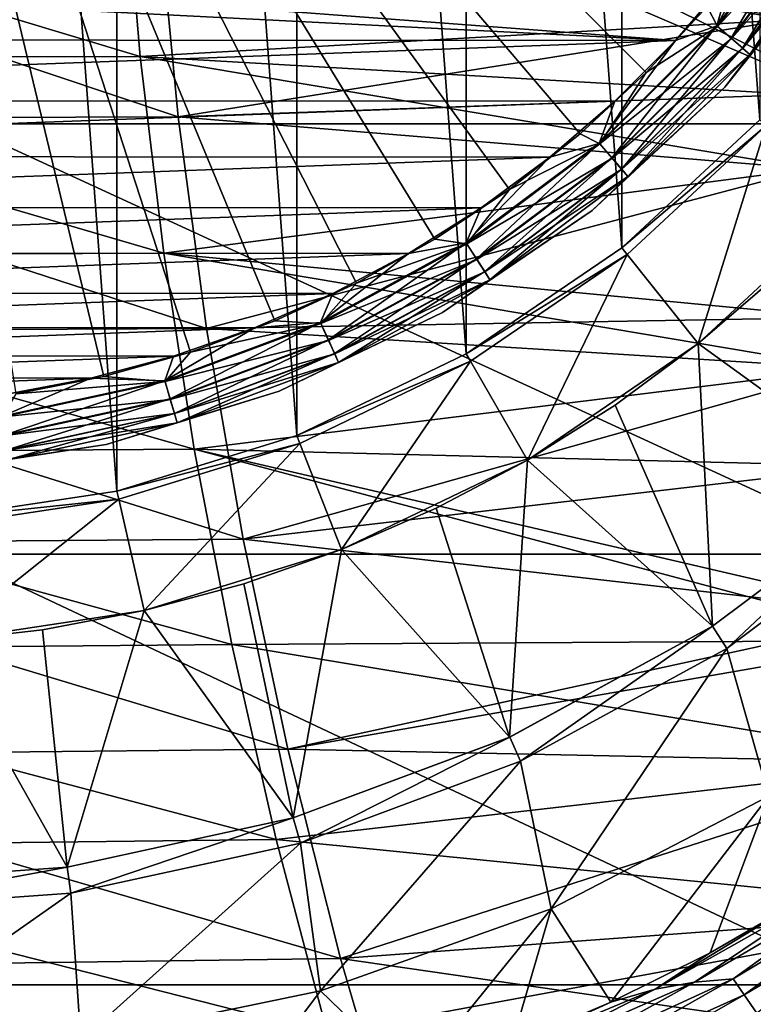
# Model space of a CAD drawing. Header units: metres. Extents: x -82 to 113, y -109 to 109.
# Tile 157 of 256: x 49.34 to 54.73, y -12.79 to -5.56. Entities that reach past the tile are written whole.
import ezdxf

# ---------------------------------------------------------------- set-up
doc = ezdxf.new("R2010")
doc.units = ezdxf.units.M
doc.layers.add('solid_20_382_013_XXX', color=7, linetype='CONTINUOUS')

msp = doc.modelspace()

# ---------------------------------------------------------------- linework, layer by layer
at = {"layer": 'solid_20_382_013_XXX'}
for points in [[(48.691231, -9.224134, -77), (48.69128, 9.224131, -77), (50.0583, -9.018087, -77)], [(50.0583, -9.018087, -77), (48.69128, 9.224131, -77), (50.058353, 9.018075, -77)], [(50.0583, -9.018087, -77), (50.058353, 9.018075, -77), (51.379326, -8.610613, -77)], [(51.379326, -8.610613, -77), (50.058353, 9.018075, -77), (51.379368, 8.610595, -77)], [(51.379326, -8.610613, -77), (51.379368, 8.610595, -77), (52.625015, -8.010726, -77)], [(52.625015, -8.010726, -77), (51.379368, 8.610595, -77), (52.625057, 8.010703, -77)], [(52.625015, -8.010726, -77), (52.625057, 8.010703, -77), (53.767246, -7.231968, -77)], [(53.767246, -7.231968, -77), (52.625057, 8.010703, -77), (53.7673, 7.231925, -77)], [(53.767246, -7.231968, -77), (53.7673, 7.231925, -77), (54.780716, -6.291613, -77)], [(54.780716, -6.291613, -77), (53.7673, 7.231925, -77), (54.780743, 6.291582, -77)], [(48, 0, -1.04465), (49.315422, -8.3052, -1.191425), (49.962982, -8.176391, -1.191425)], [(48, 0, -1.04465), (49.962982, -8.176391, -1.191425), (50.598446, -7.997172, -1.191425)], [(48, 0, -1.04465), (50.598446, -7.997172, -1.191425), (51.217884, -7.768648, -1.191425)], [(48, 0, -1.04465), (51.217884, -7.768648, -1.191425), (51.817486, -7.492228, -1.191425)], [(48, 0, -1.04465), (51.817486, -7.492228, -1.191425), (52.393551, -7.169615, -1.191425)], [(48, 0, -1.04465), (52.393551, -7.169615, -1.191425), (52.942528, -6.8028, -1.191425)], [(48, 0, -1.04465), (52.942528, -6.8028, -1.191425), (53.461033, -6.394043, -1.191425)], [(48, 0, -1.04465), (53.461033, -6.394043, -1.191425), (53.945869, -5.945865, -1.191425)], [(48, 0, -1.04465), (53.945869, -5.945865, -1.191425), (54.394047, -5.461029, -1.191425)], [(55.861786, -6.320729, -23.743919), (49.494446, -3.164906, -23.589575), (48.963856, -3.364667, -23.578234)], [(55.861786, -6.320729, -23.743919), (56.412704, -3.158785, -23.756273), (49.494446, -3.164906, -23.589575)], [(48.89362, -6.320729, -23.577753), (55.861786, -6.320729, -23.743919), (48.963856, -3.364667, -23.578234)], [(50.107315, -4.377068, 26.99251), (50.229362, -5.82642, 27.028347), (45.428402, -4.383307, 26.909025)], [(50.229362, -5.82642, 27.028347), (45.50174, -5.838968, 26.947769), (45.428402, -4.383307, 26.909025)], [(54.980846, -5.557063, 27.123907), (50.229362, -5.82642, 27.028347), (50.107315, -4.377068, 26.99251)], [(54.98082, -5.557076, 31.947803), (54.8409, -4.458046, 31.972303), (50.359615, -4.711936, 32.067299)], [(55.19651, -4.624917, -19.175528), (54.465065, -5.602012, -19.175528), (54.943752, -4.726972, -19.200001)], [(54.570503, -5.693372, -19.104416), (54.465065, -5.602012, -19.175528), (55.19651, -4.624917, -19.175528)], [(54.570503, -5.693372, -19.104416), (55.19651, -4.624917, -19.175528), (55.313873, -4.700342, -19.104416)], [(54.469738, -5.606061, -1.217874), (55.201714, -4.628259, -1.217874), (54.394047, -5.461029, -1.191425)], [(55.317108, -4.70242, -1.289755), (55.201714, -4.628259, -1.217874), (54.469738, -5.606061, -1.217874)], [(50.508923, -6.271098, 32.025803), (50.359615, -4.711936, 32.067299), (45.879898, -4.718486, 32.147881)], [(50.508923, -6.271098, 32.025803), (45.879898, -4.718486, 32.147881), (45.976154, -6.284601, 32.10313)], [(54.98082, -5.557076, 31.947803), (50.359615, -4.711936, 32.067299), (50.508923, -6.271098, 32.025803)], [(54.465065, -5.602012, -19.175528), (54.570705, -5.233147, -19.200001), (54.943752, -4.726972, -19.200001)], [(54.573406, -5.695889, -1.289755), (55.317108, -4.70242, -1.289755), (54.469738, -5.606061, -1.217874)], [(54.570503, -5.693372, -19.104416), (55.313873, -4.700342, -19.104416), (54.654144, -5.765848, -18.993639)], [(55.408466, -4.761132, -1.400161), (55.317108, -4.70242, -1.289755), (54.573406, -5.695889, -1.289755)], [(54.655479, -5.767005, -1.400161), (55.408466, -4.761132, -1.400161), (54.573406, -5.695889, -1.289755)], [(55.313873, -4.700342, -19.104416), (55.406979, -4.760177, -18.993639), (54.654144, -5.765848, -18.993639)], [(54.654144, -5.765848, -18.993639), (55.406979, -4.760177, -18.993639), (54.707787, -5.81233, -18.854061)], [(54.655479, -5.767005, -1.400161), (55.467022, -4.798763, -1.538501), (55.408466, -4.761132, -1.400161)], [(55.406979, -4.760177, -18.993639), (55.46669, -4.798552, -18.854061), (54.707787, -5.81233, -18.854061)], [(54.655479, -5.767005, -1.400161), (54.70808, -5.812586, -1.538501), (55.467022, -4.798763, -1.538501)], [(54.707787, -5.81233, -18.854061), (55.46669, -4.798552, -18.854061), (55.353527, -5.013546, -18.700001)], [(55.467022, -4.798763, -1.538501), (54.70808, -5.812586, -1.538501), (55.353527, -5.013546, -1.691349)], [(54.707787, -5.81233, -18.854061), (55.353527, -5.013546, -18.700001), (54.524162, -6.053535, -18.700001)], [(54.524162, -6.053535, -1.691349), (54.524162, -6.053535, -18.700001), (55.353527, -5.013546, -18.700001)], [(55.353527, -5.013546, -1.691349), (54.524162, -6.053535, -1.691349), (55.353527, -5.013546, -18.700001)], [(54.70808, -5.812586, -1.538501), (54.524162, -6.053535, -1.691349), (55.353527, -5.013546, -1.691349)], [(54.570705, -5.233147, -19.200001), (54.160679, -5.710167, -19.200001), (48.937138, -5.314723, -19.200001)], [(54.465065, -5.602012, -19.175528), (54.160679, -5.710167, -19.200001), (54.570705, -5.233147, -19.200001)], [(54.160679, -5.710167, -19.200001), (48, -5.396713, -19.200001), (48.937138, -5.314723, -19.200001)], [(54.160679, -5.710167, -19.200001), (41.833347, -5.703718, -19.200001), (48, -5.396713, -19.200001)], [(54.469738, -5.606061, -1.217874), (54.394047, -5.461029, -1.191425), (53.945869, -5.945865, -1.191425)], [(54.980846, -5.557063, 27.123907), (55.062607, -6.106158, 27.138224), (50.229362, -5.82642, 27.028347)], [(55.06258, -6.106159, 31.933487), (54.98082, -5.557076, 31.947803), (50.508923, -6.271098, 32.025803)], [(54.465065, -5.602012, -19.175528), (53.602013, -6.465066, -19.175528), (54.160679, -5.710167, -19.200001)], [(53.693371, -6.570502, -19.104416), (53.602013, -6.465066, -19.175528), (54.465065, -5.602012, -19.175528)], [(53.60606, -6.469739, -1.217874), (54.469738, -5.606061, -1.217874), (53.945869, -5.945865, -1.191425)], [(54.573406, -5.695889, -1.289755), (54.469738, -5.606061, -1.217874), (53.60606, -6.469739, -1.217874)], [(53.693371, -6.570502, -19.104416), (54.465065, -5.602012, -19.175528), (54.570503, -5.693372, -19.104416)], [(54.160679, -5.710167, -19.200001), (42.277557, -6.149277, -19.200001), (41.833347, -5.703718, -19.200001)], [(54.160679, -5.710167, -19.200001), (53.71603, -6.155238, -19.200001), (42.277557, -6.149277, -19.200001)], [(53.602013, -6.465066, -19.175528), (53.71603, -6.155238, -19.200001), (54.160679, -5.710167, -19.200001)], [(53.695889, -6.573406, -1.289755), (54.573406, -5.695889, -1.289755), (53.60606, -6.469739, -1.217874)], [(53.693371, -6.570502, -19.104416), (54.570503, -5.693372, -19.104416), (53.765846, -6.654143, -18.993639)], [(54.655479, -5.767005, -1.400161), (54.573406, -5.695889, -1.289755), (53.695889, -6.573406, -1.289755)], [(54.570503, -5.693372, -19.104416), (54.654144, -5.765848, -18.993639), (53.765846, -6.654143, -18.993639)], [(53.767006, -6.655478, -1.400161), (54.655479, -5.767005, -1.400161), (53.695889, -6.573406, -1.289755)], [(53.765846, -6.654143, -18.993639), (54.654144, -5.765848, -18.993639), (53.812328, -6.707787, -18.854061)], [(53.767006, -6.655478, -1.400161), (54.70808, -5.812586, -1.538501), (54.655479, -5.767005, -1.400161)], [(54.654144, -5.765848, -18.993639), (54.707787, -5.81233, -18.854061), (53.812328, -6.707787, -18.854061)], [(50.229362, -5.82642, 27.028347), (50.402534, -7.270938, 27.074776), (45.50174, -5.838968, 26.947769)], [(50.402534, -7.270938, 27.074776), (45.619076, -7.291907, 26.997969), (45.50174, -5.838968, 26.947769)], [(55.151798, -6.652133, 27.153841), (50.402534, -7.270938, 27.074776), (50.229362, -5.82642, 27.028347)], [(55.062607, -6.106158, 27.138224), (55.151798, -6.652133, 27.153841), (50.229362, -5.82642, 27.028347)], [(53.767006, -6.655478, -1.400161), (53.812588, -6.708082, -1.538501), (54.70808, -5.812586, -1.538501)], [(53.812328, -6.707787, -18.854061), (54.707787, -5.81233, -18.854061), (54.524162, -6.053535, -18.700001)], [(54.70808, -5.812586, -1.538501), (53.812588, -6.708082, -1.538501), (54.524162, -6.053535, -1.691349)], [(53.60606, -6.469739, -1.217874), (53.945869, -5.945865, -1.191425), (53.461033, -6.394043, -1.191425)], [(53.812328, -6.707787, -18.854061), (54.524162, -6.053535, -18.700001), (53.549061, -6.958298, -18.700001)], [(53.549061, -6.958298, -1.691349), (53.549061, -6.958298, -18.700001), (54.524162, -6.053535, -18.700001)], [(54.524162, -6.053535, -1.691349), (53.549061, -6.958298, -1.691349), (54.524162, -6.053535, -18.700001)], [(53.812588, -6.708082, -1.538501), (53.549061, -6.958298, -1.691349), (54.524162, -6.053535, -1.691349)], [(55.151772, -6.652149, 31.91787), (55.06258, -6.106159, 31.933487), (50.508923, -6.271098, 32.025803)], [(53.71603, -6.155238, -19.200001), (42.753796, -6.560284, -19.200001), (42.277557, -6.149277, -19.200001)], [(53.71603, -6.155238, -19.200001), (53.23938, -6.565737, -19.200001), (42.753796, -6.560284, -19.200001)], [(53.602013, -6.465066, -19.175528), (53.23938, -6.565737, -19.200001), (53.71603, -6.155238, -19.200001)], [(50.717796, -7.824518, 31.972084), (50.508923, -6.271098, 32.025803), (45.976154, -6.284601, 32.10313)], [(50.717796, -7.824518, 31.972084), (45.976154, -6.284601, 32.10313), (46.124413, -7.847358, 32.045174)], [(55.151772, -6.652149, 31.91787), (50.508923, -6.271098, 32.025803), (50.717796, -7.824518, 31.972084)], [(48.840656, -9.482674, -23.578005), (55.760647, -9.482674, -23.74416), (48.89362, -6.320729, -23.577753)], [(55.760647, -9.482674, -23.74416), (55.861786, -6.320729, -23.743919), (48.89362, -6.320729, -23.577753)], [(53.767246, -7.231968, -77), (54.780716, -6.291613, -77), (53.767277, -7.231945, -76)], [(54.780716, -6.291613, -77), (54.780735, -6.29159, -76), (53.767277, -7.231945, -76)], [(54.826435, -6.333931, -76), (53.767277, -7.231945, -76), (54.780735, -6.29159, -76)], [(54.826435, -6.333931, -76), (53.806164, -7.280614, -76), (53.767277, -7.231945, -76)], [(53.806103, -7.280664, -75.937698), (54.826393, -6.333979, -75.937698), (54.328411, -7.935597, -75.099998)], [(53.806164, -7.280614, -76), (54.826393, -6.333979, -75.937698), (53.806103, -7.280664, -75.937698)], [(54.826435, -6.333931, -76), (54.826393, -6.333979, -75.937698), (53.806164, -7.280614, -76)], [(54.826393, -6.333979, -75.937698), (55.440464, -6.903767, -75.099998), (54.328411, -7.935597, -75.099998)], [(53.60606, -6.469739, -1.217874), (53.461033, -6.394043, -1.191425), (52.942528, -6.8028, -1.191425)], [(53.602013, -6.465066, -19.175528), (52.624916, -7.19651, -19.175528), (53.23938, -6.565737, -19.200001)], [(52.70034, -7.313875, -19.104416), (52.624916, -7.19651, -19.175528), (53.602013, -6.465066, -19.175528)], [(52.628258, -7.201712, -1.217874), (53.60606, -6.469739, -1.217874), (52.942528, -6.8028, -1.191425)], [(53.695889, -6.573406, -1.289755), (53.60606, -6.469739, -1.217874), (52.628258, -7.201712, -1.217874)], [(52.70034, -7.313875, -19.104416), (53.602013, -6.465066, -19.175528), (53.693371, -6.570502, -19.104416)], [(53.23938, -6.565737, -19.200001), (43.259304, -6.934392, -19.200001), (42.753796, -6.560284, -19.200001)], [(53.23938, -6.565737, -19.200001), (52.733467, -6.939327, -19.200001), (43.259304, -6.934392, -19.200001)], [(52.624916, -7.19651, -19.175528), (52.733467, -6.939327, -19.200001), (53.23938, -6.565737, -19.200001)], [(52.702419, -7.317108, -1.289755), (53.695889, -6.573406, -1.289755), (52.628258, -7.201712, -1.217874)], [(52.70034, -7.313875, -19.104416), (53.693371, -6.570502, -19.104416), (52.760178, -7.406979, -18.993639)], [(53.767006, -6.655478, -1.400161), (53.695889, -6.573406, -1.289755), (52.702419, -7.317108, -1.289755)], [(53.693371, -6.570502, -19.104416), (53.765846, -6.654143, -18.993639), (52.760178, -7.406979, -18.993639)], [(55.151798, -6.652133, 27.153841), (55.354015, -7.74428, 27.189249), (50.402534, -7.270938, 27.074776)], [(55.353992, -7.744298, 31.882462), (55.151772, -6.652149, 31.91787), (50.717796, -7.824518, 31.972084)], [(52.761131, -7.408465, -1.400161), (53.767006, -6.655478, -1.400161), (52.702419, -7.317108, -1.289755)], [(52.760178, -7.406979, -18.993639), (53.765846, -6.654143, -18.993639), (52.79855, -7.466692, -18.854061)], [(52.761131, -7.408465, -1.400161), (53.812588, -6.708082, -1.538501), (53.767006, -6.655478, -1.400161)], [(52.761131, -7.408465, -1.400161), (52.798763, -7.467021, -1.538501), (53.812588, -6.708082, -1.538501)], [(53.765846, -6.654143, -18.993639), (53.812328, -6.707787, -18.854061), (52.79855, -7.466692, -18.854061)], [(52.79855, -7.466692, -18.854061), (53.812328, -6.707787, -18.854061), (53.549061, -6.958298, -18.700001)], [(53.812588, -6.708082, -1.538501), (52.798763, -7.467021, -1.538501), (53.549061, -6.958298, -1.691349)], [(52.628258, -7.201712, -1.217874), (52.942528, -6.8028, -1.191425), (52.393551, -7.169615, -1.191425)], [(52.733467, -6.939327, -19.200001), (43.79142, -7.269652, -19.200001), (43.259304, -6.934392, -19.200001)], [(52.733467, -6.939327, -19.200001), (52.200985, -7.274044, -19.200001), (43.79142, -7.269652, -19.200001)], [(52.624916, -7.19651, -19.175528), (52.200985, -7.274044, -19.200001), (52.733467, -6.939327, -19.200001)], [(55.440464, -6.903767, -75.099998), (54.903786, -7.440448, -67), (54.328411, -7.935597, -67)], [(54.328411, -7.935597, -75.099998), (55.440464, -6.903767, -75.099998), (54.328411, -7.935597, -67)], [(52.79855, -7.466692, -18.854061), (53.549061, -6.958298, -18.700001), (52.450005, -7.707624, -18.700001)], [(52.450005, -7.707624, -1.691349), (52.450005, -7.707624, -18.700001), (53.549061, -6.958298, -18.700001)], [(53.549061, -6.958298, -1.691349), (52.450005, -7.707624, -1.691349), (53.549061, -6.958298, -18.700001)], [(52.798763, -7.467021, -1.538501), (52.450005, -7.707624, -1.691349), (53.549061, -6.958298, -1.691349)], [(52.624916, -7.19651, -19.175528), (51.553673, -7.781455, -19.175528), (52.200985, -7.274044, -19.200001)], [(51.611626, -7.908359, -19.104416), (51.553673, -7.781455, -19.175528), (52.624916, -7.19651, -19.175528)], [(51.55624, -7.787079, -1.217874), (52.628258, -7.201712, -1.217874), (51.817486, -7.492228, -1.191425)], [(52.702419, -7.317108, -1.289755), (52.628258, -7.201712, -1.217874), (51.55624, -7.787079, -1.217874)], [(51.611626, -7.908359, -19.104416), (52.624916, -7.19651, -19.175528), (52.70034, -7.313875, -19.104416)], [(52.628258, -7.201712, -1.217874), (52.393551, -7.169615, -1.191425), (51.817486, -7.492228, -1.191425)], [(52.200985, -7.274044, -19.200001), (44.347111, -7.564153, -19.200001), (43.79142, -7.269652, -19.200001)], [(52.200985, -7.274044, -19.200001), (51.64497, -7.567971, -19.200001), (44.347111, -7.564153, -19.200001)], [(50.402534, -7.270938, 27.074776), (50.626827, -8.710622, 27.131794), (45.619076, -7.291907, 26.997969)], [(50.626827, -8.710622, 27.131794), (45.780403, -8.742126, 27.059628), (45.619076, -7.291907, 26.997969)], [(55.430614, -8.118274, 27.20266), (50.626827, -8.710622, 27.131794), (50.402534, -7.270938, 27.074776)], [(55.354015, -7.74428, 27.189249), (55.430614, -8.118274, 27.20266), (50.402534, -7.270938, 27.074776)], [(51.553673, -7.781455, -19.175528), (51.64497, -7.567971, -19.200001), (52.200985, -7.274044, -19.200001)], [(52.625015, -8.010726, -77), (53.767246, -7.231968, -77), (52.625034, -8.010715, -76)], [(53.767246, -7.231968, -77), (53.767277, -7.231945, -76), (52.625034, -8.010715, -76)], [(53.806164, -7.280614, -76), (52.625034, -8.010715, -76), (53.767277, -7.231945, -76)], [(53.806164, -7.280614, -76), (52.656105, -8.064713, -76), (52.625034, -8.010715, -76)], [(53.806164, -7.280614, -76), (52.656185, -8.064668, -75.937698), (52.656105, -8.064713, -76)], [(53.806164, -7.280614, -76), (53.806103, -7.280664, -75.937698), (52.656185, -8.064668, -75.937698)], [(52.656185, -8.064668, -75.937698), (53.806103, -7.280664, -75.937698), (53.075027, -8.790141, -75.099998)], [(53.806103, -7.280664, -75.937698), (54.328411, -7.935597, -75.099998), (53.075027, -8.790141, -75.099998)], [(51.613224, -7.911854, -1.289755), (52.702419, -7.317108, -1.289755), (51.55624, -7.787079, -1.217874)], [(51.611626, -7.908359, -19.104416), (52.70034, -7.313875, -19.104416), (51.6576, -8.00903, -18.993639)], [(52.761131, -7.408465, -1.400161), (52.702419, -7.317108, -1.289755), (51.613224, -7.911854, -1.289755)], [(52.70034, -7.313875, -19.104416), (52.760178, -7.406979, -18.993639), (51.6576, -8.00903, -18.993639)], [(51.658337, -8.010637, -1.400161), (52.761131, -7.408465, -1.400161), (51.613224, -7.911854, -1.289755)], [(51.6576, -8.00903, -18.993639), (52.760178, -7.406979, -18.993639), (51.687088, -8.073597, -18.854061)], [(51.658337, -8.010637, -1.400161), (52.798763, -7.467021, -1.538501), (52.761131, -7.408465, -1.400161)], [(52.760178, -7.406979, -18.993639), (52.79855, -7.466692, -18.854061), (51.687088, -8.073597, -18.854061)], [(54.328411, -7.935597, -67), (54.903786, -7.440448, -67), (55.792843, -8.99342, -65.25)], [(51.55624, -7.787079, -1.217874), (51.817486, -7.492228, -1.191425), (51.217884, -7.768648, -1.191425)], [(51.658337, -8.010637, -1.400161), (51.687252, -8.073953, -1.538501), (52.798763, -7.467021, -1.538501)], [(51.687088, -8.073597, -18.854061), (52.79855, -7.466692, -18.854061), (52.450005, -7.707624, -18.700001)], [(52.798763, -7.467021, -1.538501), (51.687252, -8.073953, -1.538501), (52.450005, -7.707624, -1.691349)], [(51.64497, -7.567971, -19.200001), (44.923351, -7.816279, -19.200001), (44.347111, -7.564153, -19.200001)], [(51.64497, -7.567971, -19.200001), (51.068462, -7.819496, -19.200001), (44.923351, -7.816279, -19.200001)], [(51.553673, -7.781455, -19.175528), (51.068462, -7.819496, -19.200001), (51.64497, -7.567971, -19.200001)], [(51.687088, -8.073597, -18.854061), (52.450005, -7.707624, -18.700001), (51.251541, -8.284775, -18.700001)], [(51.251541, -8.284775, -1.691349), (51.251541, -8.284775, -18.700001), (52.450005, -7.707624, -18.700001)], [(52.450005, -7.707624, -1.691349), (51.251541, -8.284775, -1.691349), (52.450005, -7.707624, -18.700001)], [(51.687252, -8.073953, -1.538501), (51.251541, -8.284775, -1.691349), (52.450005, -7.707624, -1.691349)], [(51.553673, -7.781455, -19.175528), (50.410084, -8.207991, -19.175528), (51.068462, -7.819496, -19.200001)], [(50.449387, -8.341851, -19.104416), (50.410084, -8.207991, -19.175528), (51.553673, -7.781455, -19.175528)], [(50.411827, -8.213923, -1.217874), (51.55624, -7.787079, -1.217874), (50.598446, -7.997172, -1.191425)], [(51.613224, -7.911854, -1.289755), (51.55624, -7.787079, -1.217874), (50.411827, -8.213923, -1.217874)], [(50.449387, -8.341851, -19.104416), (51.553673, -7.781455, -19.175528), (51.611626, -7.908359, -19.104416)], [(51.55624, -7.787079, -1.217874), (51.217884, -7.768648, -1.191425), (50.598446, -7.997172, -1.191425)], [(55.430584, -8.118274, 31.869051), (55.353992, -7.744298, 31.882462), (50.717796, -7.824518, 31.972084)], [(51.068462, -7.819496, -19.200001), (45.516853, -8.024586, -19.200001), (44.923351, -7.816279, -19.200001)], [(51.068462, -7.819496, -19.200001), (50.474743, -8.027182, -19.200001), (45.516853, -8.024586, -19.200001)], [(50.986229, -9.372197, 31.906141), (50.717796, -7.824518, 31.972084), (46.124413, -7.847358, 32.045174)], [(50.986229, -9.372197, 31.906141), (46.124413, -7.847358, 32.045174), (46.32468, -9.406759, 31.974007)], [(50.410084, -8.207991, -19.175528), (50.474743, -8.027182, -19.200001), (51.068462, -7.819496, -19.200001)], [(55.430584, -8.118274, 31.869051), (50.717796, -7.824518, 31.972084), (50.986229, -9.372197, 31.906141)], [(50.45047, -8.345538, -1.289755), (51.613224, -7.911854, -1.289755), (50.411827, -8.213923, -1.217874)], [(50.449387, -8.341851, -19.104416), (51.611626, -7.908359, -19.104416), (50.480568, -8.448041, -18.993639)], [(51.658337, -8.010637, -1.400161), (51.613224, -7.911854, -1.289755), (50.45047, -8.345538, -1.289755)], [(51.611626, -7.908359, -19.104416), (51.6576, -8.00903, -18.993639), (50.480568, -8.448041, -18.993639)], [(54.328411, -7.935597, -75.099998), (53.717659, -8.386352, -67), (53.075027, -8.790141, -67)], [(53.075027, -8.790141, -75.099998), (54.328411, -7.935597, -75.099998), (53.075027, -8.790141, -67)], [(53.717659, -8.386352, -67), (54.328411, -7.935597, -67), (54.433632, -10.010914, -65.25)], [(54.328411, -7.935597, -75.099998), (54.328411, -7.935597, -67), (53.717659, -8.386352, -67)], [(54.328411, -7.935597, -67), (55.792843, -8.99342, -65.25), (54.433632, -10.010914, -65.25)], [(50.474743, -8.027182, -19.200001), (46.12421, -8.187881, -19.200001), (45.516853, -8.024586, -19.200001)], [(50.411827, -8.213923, -1.217874), (50.598446, -7.997172, -1.191425), (49.962982, -8.176391, -1.191425)], [(50.481068, -8.449737, -1.400161), (51.658337, -8.010637, -1.400161), (50.45047, -8.345538, -1.289755)], [(50.480568, -8.448041, -18.993639), (51.6576, -8.00903, -18.993639), (50.500565, -8.516147, -18.854061)], [(50.481068, -8.449737, -1.400161), (51.687252, -8.073953, -1.538501), (51.658337, -8.010637, -1.400161)], [(51.6576, -8.00903, -18.993639), (51.687088, -8.073597, -18.854061), (50.500565, -8.516147, -18.854061)], [(51.379326, -8.610613, -77), (52.625015, -8.010726, -77), (51.379345, -8.610604, -76)], [(52.656105, -8.064713, -76), (51.379345, -8.610604, -76), (52.625034, -8.010715, -76)], [(52.625015, -8.010726, -77), (52.625034, -8.010715, -76), (51.379345, -8.610604, -76)], [(50.474743, -8.027182, -19.200001), (49.867207, -8.189842, -19.200001), (46.12421, -8.187881, -19.200001)], [(50.410084, -8.207991, -19.175528), (49.867207, -8.189842, -19.200001), (50.474743, -8.027182, -19.200001)], [(50.481068, -8.449737, -1.400161), (50.500675, -8.516521, -1.538501), (51.687252, -8.073953, -1.538501)], [(50.500565, -8.516147, -18.854061), (51.687088, -8.073597, -18.854061), (51.251541, -8.284775, -18.700001)], [(51.687252, -8.073953, -1.538501), (50.500675, -8.516521, -1.538501), (51.251541, -8.284775, -1.691349)], [(52.656105, -8.064713, -76), (51.402126, -8.66859, -76), (51.379345, -8.610604, -76)], [(51.402122, -8.668591, -75.937698), (52.656185, -8.064668, -75.937698), (51.708195, -9.448375, -75.099998)], [(52.656105, -8.064713, -76), (52.656185, -8.064668, -75.937698), (51.402122, -8.668591, -75.937698)], [(52.656105, -8.064713, -76), (51.402122, -8.668591, -75.937698), (51.402126, -8.66859, -76)], [(52.656185, -8.064668, -75.937698), (53.075027, -8.790141, -75.099998), (51.708195, -9.448375, -75.099998)], [(55.430614, -8.118274, 27.20266), (55.587841, -8.834464, 27.23019), (50.626827, -8.710622, 27.131794)], [(55.587818, -8.834485, 31.84152), (55.430584, -8.118274, 31.869051), (50.986229, -9.372197, 31.906141)], [(49.867207, -8.189842, -19.200001), (46.742149, -8.305287, -19.200001), (46.12421, -8.187881, -19.200001)], [(49.867207, -8.189842, -19.200001), (49.249142, -8.306602, -19.200001), (46.742149, -8.305287, -19.200001)], [(49.217434, -8.467436, -19.175528), (49.249142, -8.306602, -19.200001), (49.867207, -8.189842, -19.200001)], [(50.410084, -8.207991, -19.175528), (49.217434, -8.467436, -19.175528), (49.867207, -8.189842, -19.200001)], [(49.237289, -8.605527, -19.104416), (49.217434, -8.467436, -19.175528), (50.410084, -8.207991, -19.175528)], [(49.218315, -8.473557, -1.217874), (50.411827, -8.213923, -1.217874), (49.315422, -8.3052, -1.191425)], [(50.45047, -8.345538, -1.289755), (50.411827, -8.213923, -1.217874), (49.218315, -8.473557, -1.217874)], [(49.237289, -8.605527, -19.104416), (50.410084, -8.207991, -19.175528), (50.449387, -8.341851, -19.104416)], [(50.411827, -8.213923, -1.217874), (49.962982, -8.176391, -1.191425), (49.315422, -8.3052, -1.191425)], [(50.500565, -8.516147, -18.854061), (51.251541, -8.284775, -18.700001), (49.980442, -8.676857, -18.700001)], [(49.980442, -8.676857, -1.691349), (49.980442, -8.676857, -18.700001), (51.251541, -8.284775, -18.700001)], [(51.251541, -8.284775, -1.691349), (49.980442, -8.676857, -1.691349), (51.251541, -8.284775, -18.700001)], [(50.500675, -8.516521, -1.538501), (49.980442, -8.676857, -1.691349), (51.251541, -8.284775, -1.691349)], [(49.237835, -8.609331, -1.289755), (50.45047, -8.345538, -1.289755), (49.218315, -8.473557, -1.217874)], [(49.237289, -8.605527, -19.104416), (50.449387, -8.341851, -19.104416), (49.25304, -8.715074, -18.993639)], [(50.481068, -8.449737, -1.400161), (50.45047, -8.345538, -1.289755), (49.237835, -8.609331, -1.289755)], [(50.449387, -8.341851, -19.104416), (50.480568, -8.448041, -18.993639), (49.25304, -8.715074, -18.993639)], [(49.253288, -8.716823, -1.400161), (50.481068, -8.449737, -1.400161), (49.237835, -8.609331, -1.289755)], [(49.25304, -8.715074, -18.993639), (50.480568, -8.448041, -18.993639), (49.263142, -8.785332, -18.854061)], [(49.253288, -8.716823, -1.400161), (50.500675, -8.516521, -1.538501), (50.481068, -8.449737, -1.400161)], [(50.480568, -8.448041, -18.993639), (50.500565, -8.516147, -18.854061), (49.263142, -8.785332, -18.854061)], [(53.075027, -8.790141, -67), (53.717659, -8.386352, -67), (54.433632, -10.010914, -65.25)], [(49.253288, -8.716823, -1.400161), (49.263195, -8.785719, -1.538501), (50.500675, -8.516521, -1.538501)], [(49.263142, -8.785332, -18.854061), (50.500565, -8.516147, -18.854061), (49.980442, -8.676857, -18.700001)], [(50.500675, -8.516521, -1.538501), (49.263195, -8.785719, -1.538501), (49.980442, -8.676857, -1.691349)], [(50.0583, -9.018087, -77), (51.379326, -8.610613, -77), (50.058327, -9.018082, -76)], [(51.402126, -8.66859, -76), (50.058327, -9.018082, -76), (51.379345, -8.610604, -76)], [(51.379326, -8.610613, -77), (51.379345, -8.610604, -76), (50.058327, -9.018082, -76)], [(51.402126, -8.66859, -76), (50.072201, -9.078817, -76), (50.058327, -9.018082, -76)], [(51.402126, -8.66859, -76), (50.072208, -9.078815, -75.937698), (50.072201, -9.078817, -76)], [(51.402126, -8.66859, -76), (51.402122, -8.668591, -75.937698), (50.072208, -9.078815, -75.937698)], [(50.072208, -9.078815, -75.937698), (51.402122, -8.668591, -75.937698), (50.25856, -9.895524, -75.099998)], [(51.402122, -8.668591, -75.937698), (51.708195, -9.448375, -75.099998), (50.25856, -9.895524, -75.099998)], [(50.626827, -8.710622, 27.131794), (50.902245, -10.145471, 27.199402), (45.780403, -8.742126, 27.059628)], [(50.902245, -10.145471, 27.199402), (45.985729, -10.189624, 27.132742), (45.780403, -8.742126, 27.059628)], [(49.263142, -8.785332, -18.854061), (49.980442, -8.676857, -18.700001), (48.665104, -8.875113, -18.700001)], [(48.665104, -8.875113, -1.691349), (48.665104, -8.875113, -18.700001), (49.980442, -8.676857, -18.700001)], [(49.980442, -8.676857, -1.691349), (48.665104, -8.875113, -1.691349), (49.980442, -8.676857, -18.700001)], [(49.263195, -8.785719, -1.538501), (48.665104, -8.875113, -1.691349), (49.980442, -8.676857, -1.691349)], [(55.904118, -10.116202, 27.28557), (50.902245, -10.145471, 27.199402), (50.626827, -8.710622, 27.131794)], [(55.853722, -9.923624, 27.276747), (55.904118, -10.116202, 27.28557), (50.626827, -8.710622, 27.131794)], [(55.587841, -8.834464, 27.23019), (55.853722, -9.923624, 27.276747), (50.626827, -8.710622, 27.131794)], [(53.075027, -8.790141, -75.099998), (52.40395, -9.14482, -67), (51.708195, -9.448375, -67)], [(51.708195, -9.448375, -75.099998), (53.075027, -8.790141, -75.099998), (51.708195, -9.448375, -67)], [(52.40395, -9.14482, -67), (53.075027, -8.790141, -67), (52.943409, -10.824636, -65.25)], [(53.075027, -8.790141, -75.099998), (53.075027, -8.790141, -67), (52.40395, -9.14482, -67)], [(53.075027, -8.790141, -67), (54.433632, -10.010914, -65.25), (52.943409, -10.824636, -65.25)], [(55.853699, -9.923646, 31.794964), (55.587818, -8.834485, 31.84152), (50.986229, -9.372197, 31.906141)], [(48.691231, -9.224134, -77), (50.0583, -9.018087, -77), (48.691254, -9.224133, -76)], [(50.0583, -9.018087, -77), (50.058327, -9.018082, -76), (48.691254, -9.224133, -76)], [(50.072201, -9.078817, -76), (48.691254, -9.224133, -76), (50.058327, -9.018082, -76)], [(54.433624, -10.010917, -55.421139), (55.792843, -8.99342, -55.421139), (54.538216, -10.173711, -55.227642)], [(55.792843, -8.99342, -65.25), (55.792843, -8.99342, -55.421139), (54.433624, -10.010917, -55.421139)], [(54.433632, -10.010914, -65.25), (55.792843, -8.99342, -65.25), (54.433624, -10.010917, -55.421139)], [(55.792843, -8.99342, -55.421139), (55.91954, -9.139667, -55.227642), (54.538216, -10.173711, -55.227642)], [(50.072201, -9.078817, -76), (48.695915, -9.286257, -76), (48.691254, -9.224133, -76)], [(50.072201, -9.078817, -76), (48.695919, -9.28626, -75.937698), (48.695915, -9.286257, -76)], [(48.695919, -9.28626, -75.937698), (50.072208, -9.078815, -75.937698), (48.758556, -10.121615, -75.099998)], [(50.072201, -9.078817, -76), (50.072208, -9.078815, -75.937698), (48.695919, -9.28626, -75.937698)], [(50.072208, -9.078815, -75.937698), (50.25856, -9.895524, -75.099998), (48.758556, -10.121615, -75.099998)], [(51.708195, -9.448375, -67), (52.40395, -9.14482, -67), (52.943409, -10.824636, -65.25)], [(54.538216, -10.173711, -55.227642), (55.91954, -9.139667, -55.227642), (54.538322, -10.173639, -55)], [(54.538322, -10.173639, -55), (55.919575, -9.139639, -55), (54.846184, -11.258121, -55)], [(55.91954, -9.139667, -55.227642), (55.919575, -9.139639, -55), (54.538322, -10.173639, -55)], [(51.314228, -10.914134, 31.827974), (50.986229, -9.372197, 31.906141), (46.32468, -9.406759, 31.974007)], [(55.853699, -9.923646, 31.794964), (50.986229, -9.372197, 31.906141), (51.314228, -10.914134, 31.827974)], [(51.314228, -10.914134, 31.827974), (46.32468, -9.406759, 31.974007), (46.576946, -10.962803, 31.889629)], [(51.708195, -9.448375, -75.099998), (50.991776, -9.69906, -67), (50.25856, -9.895524, -67)], [(50.25856, -9.895524, -75.099998), (51.708195, -9.448375, -75.099998), (50.25856, -9.895524, -67)], [(50.991776, -9.69906, -67), (51.708195, -9.448375, -67), (51.352661, -11.417953, -65.25)], [(51.708195, -9.448375, -75.099998), (51.708195, -9.448375, -67), (50.991776, -9.69906, -67)], [(51.708195, -9.448375, -67), (52.943409, -10.824636, -65.25), (51.352661, -11.417953, -65.25)], [(48.734554, -12.644617, -23.577177), (55.557926, -12.644617, -23.741896), (48.840656, -9.482674, -23.578005)], [(55.557926, -12.644617, -23.741896), (55.760647, -9.482674, -23.74416), (48.840656, -9.482674, -23.578005)], [(50.25856, -9.895524, -67), (50.991776, -9.69906, -67), (51.352661, -11.417953, -65.25)], [(50.25856, -9.895524, -75.099998), (49.512753, -10.036636, -67), (48.758556, -10.121615, -67)], [(48.758556, -10.121615, -75.099998), (50.25856, -9.895524, -75.099998), (48.758556, -10.121615, -67)], [(49.512753, -10.036636, -67), (50.25856, -9.895524, -67), (49.693523, -11.778879, -65.25)], [(50.25856, -9.895524, -75.099998), (50.25856, -9.895524, -67), (49.512753, -10.036636, -67)], [(50.25856, -9.895524, -67), (51.352661, -11.417953, -65.25), (49.693523, -11.778879, -65.25)], [(55.904091, -10.116202, 31.78614), (55.853699, -9.923646, 31.794964), (51.314228, -10.914134, 31.827974)], [(48.758556, -10.121615, -67), (49.512753, -10.036636, -67), (49.693523, -11.778879, -65.25)], [(52.943409, -10.824636, -65.25), (54.433632, -10.010914, -65.25), (52.943439, -10.824621, -55.421139)], [(54.433632, -10.010914, -65.25), (54.433624, -10.010917, -55.421139), (52.943439, -10.824621, -55.421139)], [(52.943439, -10.824621, -55.421139), (54.433624, -10.010917, -55.421139), (53.023853, -11.000616, -55.227642)], [(54.433624, -10.010917, -55.421139), (54.538216, -10.173711, -55.227642), (53.023853, -11.000616, -55.227642)], [(55.904118, -10.116202, 27.28557), (56.152248, -11.012773, 27.329018), (50.902245, -10.145471, 27.199402)], [(56.152225, -11.012797, 31.742693), (55.904091, -10.116202, 31.78614), (51.314228, -10.914134, 31.827974)], [(50.902245, -10.145471, 27.199402), (51.228779, -11.575484, 27.277599), (45.985729, -10.189624, 27.132742)], [(51.228779, -11.575484, 27.277599), (46.235054, -11.6344, 27.217316), (45.985729, -10.189624, 27.132742)], [(48.758556, -10.121615, -67), (49.693523, -11.778879, -65.25), (48, -11.9, -65.25)], [(56.152248, -11.012773, 27.329018), (51.228779, -11.575484, 27.277599), (50.902245, -10.145471, 27.199402)], [(53.023853, -11.000616, -55.227642), (54.538216, -10.173711, -55.227642), (53.023895, -11.000593, -55)], [(53.023895, -11.000593, -55), (54.538322, -10.173639, -55), (53.249428, -12.085487, -55)], [(54.538216, -10.173711, -55.227642), (54.538322, -10.173639, -55), (53.023895, -11.000593, -55)], [(54.538322, -10.173639, -55), (54.846184, -11.258121, -55), (53.249428, -12.085487, -55)], [(51.352619, -11.417967, -55.421139), (52.943439, -10.824621, -55.421139), (51.407162, -11.603616, -55.227642)], [(52.943409, -10.824636, -65.25), (52.943439, -10.824621, -55.421139), (51.352619, -11.417967, -55.421139)], [(51.352661, -11.417953, -65.25), (52.943409, -10.824636, -65.25), (51.352619, -11.417967, -55.421139)], [(52.943439, -10.824621, -55.421139), (53.023853, -11.000616, -55.227642), (51.407162, -11.603616, -55.227642)], [(51.70179, -12.45033, 31.737581), (51.314228, -10.914134, 31.827974), (46.576946, -10.962803, 31.889629)], [(56.152225, -11.012797, 31.742693), (51.314228, -10.914134, 31.827974), (51.70179, -12.45033, 31.737581)], [(51.70179, -12.45033, 31.737581), (46.576946, -10.962803, 31.889629), (46.881222, -12.51549, 31.792044)], [(56.152248, -11.012773, 27.329018), (56.483143, -12.099802, 27.386957), (51.228779, -11.575484, 27.277599)], [(51.40715, -11.603619, -55), (53.023895, -11.000593, -55), (51.554905, -12.687719, -55)], [(53.023853, -11.000616, -55.227642), (53.023895, -11.000593, -55), (51.40715, -11.603619, -55)], [(51.407162, -11.603616, -55.227642), (53.023853, -11.000616, -55.227642), (51.40715, -11.603619, -55)], [(53.023895, -11.000593, -55), (53.249428, -12.085487, -55), (51.554905, -12.687719, -55)], [(56.483112, -12.099803, 31.684753), (56.152225, -11.012797, 31.742693), (51.70179, -12.45033, 31.737581)], [(53.68755, -12.772162, -50.434853), (53.249428, -12.085487, -55), (54.846184, -11.258121, -55)], [(53.68755, -12.772162, -50.434853), (54.846184, -11.258121, -55), (54.417164, -12.407708, -50.504875)], [(54.417164, -12.407708, -50.504875), (54.846184, -11.258121, -55), (55.143562, -11.986557, -50.590828)], [(49.693523, -11.778879, -65.25), (51.352661, -11.417953, -65.25), (49.693546, -11.778875, -55.421139)], [(51.352661, -11.417953, -65.25), (51.352619, -11.417967, -55.421139), (49.693546, -11.778875, -55.421139)], [(49.693546, -11.778875, -55.421139), (51.352619, -11.417967, -55.421139), (49.721031, -11.970409, -55.227642)], [(51.352619, -11.417967, -55.421139), (51.407162, -11.603616, -55.227642), (49.721031, -11.970409, -55.227642)], [(51.228779, -11.575484, 27.277599), (51.606438, -13.000663, 27.366388), (46.235054, -11.6344, 27.217316)], [(51.606438, -13.000663, 27.366388), (46.52837, -13.076457, 27.313347), (46.235054, -11.6344, 27.217316)], [(49.721031, -11.970409, -55.227642), (51.407162, -11.603616, -55.227642), (49.721062, -11.970406, -55)], [(51.407162, -11.603616, -55.227642), (51.40715, -11.603619, -55), (49.721062, -11.970406, -55)], [(49.721062, -11.970406, -55), (51.40715, -11.603619, -55), (49.794125, -13.05361, -55)], [(51.40715, -11.603619, -55), (51.554905, -12.687719, -55), (49.794125, -13.05361, -55)], [(56.483143, -12.099802, 27.386957), (51.606438, -13.000663, 27.366388), (51.228779, -11.575484, 27.277599)], [(49.693546, -11.778875, -55.421139), (49.721031, -11.970409, -55.227642), (48, -12.093496, -55.227642)], [(48, -11.9, -55.421139), (49.693546, -11.778875, -55.421139), (48, -12.093496, -55.227642)], [(49.693523, -11.778879, -65.25), (49.693546, -11.778875, -55.421139), (48, -11.9, -55.421139)], [(48, -11.9, -65.25), (49.693523, -11.778879, -65.25), (48, -11.9, -55.421139)], [(54.300751, -12.623081, -50.03384), (55.624931, -11.849539, -50.167194), (54.586197, -12.600646, -49.834618)], [(55.359119, -11.916577, -50.378696), (55.624931, -11.849539, -50.167194), (54.300751, -12.623081, -50.03384)], [(54.586197, -12.600646, -49.834618), (55.893753, -11.816336, -49.960419), (54.666145, -12.716151, -49.630383)], [(55.624931, -11.849539, -50.167194), (55.893753, -11.816336, -49.960419), (54.586197, -12.600646, -49.834618)], [(55.893753, -11.816336, -49.960419), (55.995831, -11.931451, -49.748219), (54.666145, -12.716151, -49.630383)], [(54.011532, -12.676185, -50.237667), (55.359119, -11.916577, -50.378696), (54.300751, -12.623081, -50.03384)], [(55.143562, -11.986557, -50.590828), (55.359119, -11.916577, -50.378696), (54.011532, -12.676185, -50.237667)], [(49.721062, -11.970406, -55), (49.794125, -13.05361, -55), (48, -13.176327, -55)], [(48.000069, -12.093496, -55), (49.721062, -11.970406, -55), (48, -13.176327, -55)], [(49.721031, -11.970409, -55.227642), (48.000069, -12.093496, -55), (48, -12.093496, -55.227642)], [(49.721031, -11.970409, -55.227642), (49.721062, -11.970406, -55), (48.000069, -12.093496, -55)], [(54.417164, -12.407708, -50.504875), (55.143562, -11.986557, -50.590828), (54.011532, -12.676185, -50.237667)], [(54.666145, -12.716151, -49.630383), (55.995831, -11.931451, -49.748219), (54.758148, -12.852875, -49.445175)], [(52.229336, -13.341295, -50.35355), (51.554905, -12.687719, -55), (53.249428, -12.085487, -55)], [(56.483143, -12.099802, 27.386957), (56.850731, -13.196466, 27.451321), (51.606438, -13.000663, 27.366388)], [(56.850708, -13.19649, 31.620388), (56.483112, -12.099803, 31.684753), (51.70179, -12.45033, 31.737581)], [(52.229336, -13.341295, -50.35355), (53.249428, -12.085487, -55), (52.957565, -13.082466, -50.383759)], [(52.957565, -13.082466, -50.383759), (53.249428, -12.085487, -55), (53.68755, -12.772162, -50.434853)], [(53.68755, -12.772162, -50.434853), (54.417164, -12.407708, -50.504875), (54.011532, -12.676185, -50.237667)], [(52.148914, -13.980784, 31.634966), (51.70179, -12.45033, 31.737581), (46.881222, -12.51549, 31.792044)], [(56.850708, -13.19649, 31.620388), (51.70179, -12.45033, 31.737581), (52.148914, -13.980784, 31.634966)], [(52.148914, -13.980784, 31.634966), (46.881222, -12.51549, 31.792044), (47.237499, -14.064818, 31.681248)], [(48.476734, -15.806561, -23.573034), (55.064808, -15.806561, -23.731956), (48.734554, -12.644617, -23.577177)], [(55.064808, -15.806561, -23.731956), (55.557926, -12.644617, -23.741896), (48.734554, -12.644617, -23.577177)], [(52.896248, -13.241879, -49.947037), (54.300751, -12.623081, -50.03384), (53.196495, -13.237256, -49.748642)], [(54.011532, -12.676185, -50.237667), (54.300751, -12.623081, -50.03384), (52.896248, -13.241879, -49.947037)], [(53.196495, -13.237256, -49.748642), (54.586197, -12.600646, -49.834618), (53.252846, -13.352856, -49.551624)], [(54.300751, -12.623081, -50.03384), (54.586197, -12.600646, -49.834618), (53.196495, -13.237256, -49.748642)], [(54.586197, -12.600646, -49.834618), (54.666145, -12.716151, -49.630383), (53.252846, -13.352856, -49.551624)], [(50.78616, -13.714212, -50.360668), (49.794125, -13.05361, -55), (51.554905, -12.687719, -55)], [(50.78616, -13.714212, -50.360668), (51.554905, -12.687719, -55), (52.229336, -13.341295, -50.35355)], [(52.58675, -13.273034, -50.151344), (54.011532, -12.676185, -50.237667), (52.896248, -13.241879, -49.947037)], [(53.68755, -12.772162, -50.434853), (54.011532, -12.676185, -50.237667), (52.58675, -13.273034, -50.151344)], [(53.252846, -13.352856, -49.551624), (54.666145, -12.716151, -49.630383), (53.318226, -13.488939, -49.371181)], [(54.666145, -12.716151, -49.630383), (54.758148, -12.852875, -49.445175), (53.318226, -13.488939, -49.371181)], [(52.957565, -13.082466, -50.383759), (53.68755, -12.772162, -50.434853), (52.58675, -13.273034, -50.151344)]]:
    msp.add_3dface(points, dxfattribs=at)

doc.saveas('drawing.dxf')
